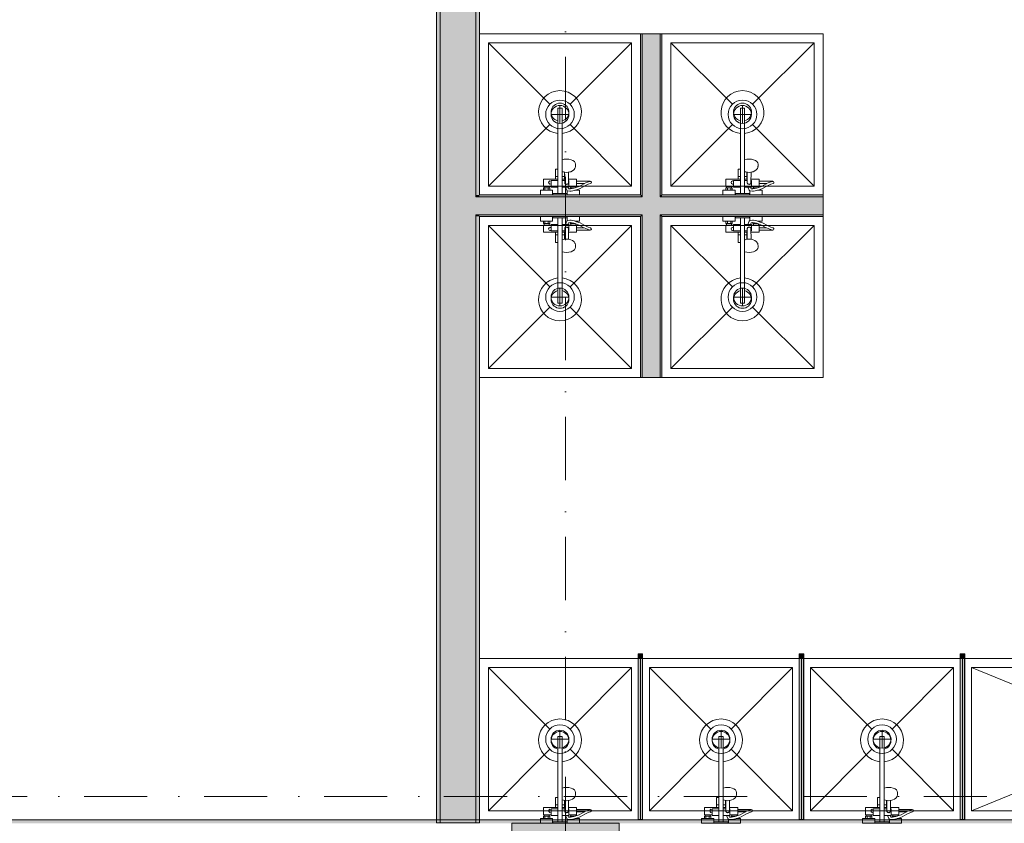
# Model space of a CAD drawing. Header units: millimetres. Extents: x -14761 to 157739, y -22400 to 107990.
# Tile 82 of 256: x 59950 to 65453, y 36300 to 40789. Entities that reach past the tile are written whole.
import ezdxf

# ---------------------------------------------------------------- set-up
doc = ezdxf.new("R2010")
doc.units = ezdxf.units.MM
doc.header["$MEASUREMENT"] = 0
doc.linetypes.add('Штриховая', pattern=[564.444447, 282.222223, -282.222223])
doc.linetypes.add('Штрихпунктирная', pattern=[670.277762, 352.777767, -176.388884, 0, -141.111112])
for name, color, linetype in [('Интерьер - Оборудование', 7, 'Continuous'), ('Интерьер - Сантехника', 7, 'Continuous'), ('Конструктив - Колонны', 7, 'Continuous'), ('Конструктив - Стены Блок 100 нов', 7, 'Continuous'), ('Конструктив - Стены Блок 200 нов', 7, 'Continuous'), ('Элемент Модели - Зона', 7, 'Continuous'), ('Элемент Модели - Оси', 7, 'Continuous')]:
    doc.layers.add(name, color=color, linetype=linetype)

msp = doc.modelspace()

# ---------------------------------------------------------------- hatches: boundary and pattern name
at = {"layer": 'Интерьер - Оборудование', "linetype": 'Continuous', "lineweight": 0, "true_color": 0x00007f}
for points in [[(63431.9, 37247), (63406.9, 37247), (63406.9, 37222), (63431.9, 37222)], [(64331.9, 37247), (64306.9, 37247), (64306.9, 37222), (64331.9, 37222)], [(65231.9, 37247), (65206.9, 37247), (65206.9, 37222), (65231.9, 37222)]]:
    msp.add_hatch(color=176, dxfattribs=at).paths.add_polyline_path(points)
at = {"layer": 'Интерьер - Оборудование', "linetype": 'Continuous', "lineweight": 0, "true_color": 0x000000}
for points in [[(63431.4, 36322), (63431.4, 37222), (63407.4, 37222), (63407.4, 36322)], [(64331.4, 36322), (64331.4, 37222), (64307.4, 37222), (64307.4, 36322)], [(65231.4, 36322), (65231.4, 37222), (65207.4, 37222), (65207.4, 36322)]]:
    msp.add_hatch(color=18, dxfattribs=at).paths.add_polyline_path(points)
at = {"layer": 'Конструктив - Колонны', "linetype": 'Continuous', "lineweight": 0, "true_color": 0x000000}
msp.add_hatch(color=18, dxfattribs=at).paths.add_polyline_path([(62700, 35700), (63300, 35700), (63300, 36300), (62700, 36300)])
at = {"layer": 'Конструктив - Стены Блок 100 нов', "linetype": 'Continuous', "lineweight": 0, "true_color": 0x000000}
for points in [[(63420, 40710), (63420, 39810), (63430, 39810), (63430, 40710)], [(63430, 40710), (63430, 39810), (63530, 39810), (63530, 40710)], [(63540, 39810), (63540, 40710), (63530, 40710), (63530, 39810)], [(62500, 39800), (62500, 39700), (62520, 39700), (62520, 39800)], [(63420, 39810), (62520, 39810), (62520, 39800), (63420, 39800)], [(63430, 39800), (62520, 39800), (62520, 39700), (63430, 39700)], [(63430, 39810), (63420, 39810), (63420, 39800), (63430, 39800)], [(63530, 39810), (63430, 39810), (63430, 39800), (63530, 39800)], [(63530, 39800), (63430, 39800), (63430, 39700), (63530, 39700)], [(63540, 39810), (63530, 39810), (63530, 39800), (63540, 39800)], [(63530, 39700), (64440, 39700), (64440, 39800), (63530, 39800)], [(63540, 39800), (64440, 39800), (64440, 39810), (63540, 39810)], [(63420, 39700), (62520, 39700), (62520, 39690), (63420, 39690)], [(63430, 39700), (63420, 39700), (63420, 39690), (63430, 39690)], [(63420, 39690), (63420, 38790), (63430, 38790), (63430, 39690)], [(63530, 39700), (63430, 39700), (63430, 39690), (63530, 39690)], [(63430, 39690), (63430, 38790), (63530, 38790), (63530, 39690)], [(63540, 39700), (63530, 39700), (63530, 39690), (63540, 39690)], [(63540, 38790), (63540, 39690), (63530, 39690), (63530, 38790)], [(63540, 39690), (64440, 39690), (64440, 39700), (63540, 39700)]]:
    msp.add_hatch(color=18, dxfattribs=at).paths.add_polyline_path(points)
at = {"layer": 'Конструктив - Стены Блок 200 нов', "linetype": 'Continuous', "lineweight": 0, "true_color": 0x000000}
for points in [[(62500, 42400), (62500, 39810), (62520, 39810), (62520, 42400)], [(62280, 42180), (62280, 36302), (62300, 36302), (62300, 42180)], [(62300, 42200), (62300, 39800), (62500, 39800), (62500, 42200)], [(62300, 39800), (62300, 39700), (62500, 39700), (62500, 39800)], [(62500, 39810), (62500, 39800), (62520, 39800), (62520, 39810)], [(62300, 39700), (62300, 36302), (62500, 36302), (62500, 39700)], [(62500, 39700), (62500, 39690), (62520, 39690), (62520, 39700)], [(62500, 39690), (62500, 36302), (62520, 36302), (62520, 39690)], [(51920.2, 36300), (69979.7, 36300), (69979.7, 36320), (51920.2, 36320)]]:
    msp.add_hatch(color=18, dxfattribs=at).paths.add_polyline_path(points)

# ---------------------------------------------------------------- linework, layer by layer
at = {"layer": 'Интерьер - Оборудование', "color": 7, "linetype": 'Continuous', "lineweight": 15}
for p, q in [((62958, 40153.6), (62958, 40295)), ((62958, 40295), (62982, 40295)), ((62982, 40153.6), (62982, 40295)), ((63978, 40153.6), (63978, 40295)), ((63978, 40295), (64002, 40295)), ((64002, 40153.6), (64002, 40295)), ((62982, 40007.1), (62982, 39854)), ((64002, 40007.1), (64002, 39854)), ((62958, 39854), (62958, 39955)), ((62982.1, 39952.4), (62982, 39952.4)), ((63978, 39854), (63978, 39955)), ((64002.1, 39952.4), (64002, 39952.4)), ((62945, 39913), (62958, 39913)), ((62945, 39898), (62958, 39898)), ((62984.2, 39940.2), (62982, 39941.2)), ((62982, 39938.4), (62982.1, 39938.3)), ((62995, 39913), (62982, 39913)), ((62996.7, 39898), (62982, 39898)), ((62989.4, 39938.9), (62984.2, 39940.2)), ((62997.9, 39936.8), (62989.4, 39938.9)), ((62995, 39898), (62995, 39937.5)), ((62996, 39937.3), (62996.5, 39919.1)), ((62996.5, 39919.1), (62997, 39876.8)), ((63007, 39936.1), (62997.9, 39936.8)), ((63016.1, 39936.8), (63007, 39936.1)), ((63018, 39937.3), (63016.1, 39936.8)), ((63017.3, 39898), (63017, 39876.8)), ((63965, 39913), (63978, 39913)), ((63965, 39898), (63978, 39898)), ((64004.2, 39940.2), (64002, 39941.2)), ((64002, 39938.4), (64002.1, 39938.3)), ((64015, 39913), (64002, 39913)), ((64016.7, 39898), (64002, 39898)), ((64009.4, 39938.9), (64004.2, 39940.2)), ((64017.9, 39936.8), (64009.4, 39938.9)), ((64015, 39898), (64015, 39937.5)), ((64016, 39937.3), (64016.5, 39919.1)), ((64016.5, 39919.1), (64017, 39876.8)), ((64027, 39936.1), (64017.9, 39936.8)), ((64036.1, 39936.8), (64027, 39936.1)), ((64038, 39937.3), (64036.1, 39936.8)), ((64037.3, 39898), (64037, 39876.8)), ((62881, 39858), (62909, 39858)), ((62881, 39850), (62909, 39850)), ((62886, 39836), (62886, 39850)), ((62904, 39836), (62904, 39850)), ((62920, 39858), (62920, 39890)), ((62920, 39890), (62958, 39890)), ((62996.8, 39890), (62982, 39890)), ((62997, 39876.8), (62997.2, 39875.2)), ((62997.2, 39875.2), (62997.9, 39873.7)), ((62997.9, 39873.7), (62999.1, 39872.4)), ((62999.1, 39872.4), (63000.5, 39871.3)), ((63000.5, 39871.3), (63002, 39870.8)), ((63014.5, 39854), (63000.6, 39854)), ((63002, 39870.8), (63002, 39870.8)), ((63004.4, 39869.6), (63002, 39870.8)), ((63002, 39870.8), (63002.2, 39870.7)), ((63002.2, 39870.7), (63004, 39870.5)), ((63004, 39870.5), (63010, 39870.5)), ((63007, 39869.2), (63004.4, 39869.6)), ((63009.6, 39869.6), (63007, 39869.2)), ((63012, 39870.8), (63009.6, 39869.6)), ((63010, 39870.5), (63011.8, 39870.7)), ((63011.8, 39870.7), (63012, 39870.8)), ((63012, 39870.8), (63013.5, 39871.3)), ((63012, 39870.8), (63012, 39870.8)), ((63013.5, 39871.3), (63014.9, 39872.4)), ((63014.9, 39872.4), (63016.1, 39873.7)), ((63016.1, 39873.7), (63016.8, 39875.2)), ((63016.8, 39875.2), (63017, 39876.8)), ((63020, 39890), (63017.2, 39890)), ((63020, 39890), (63020, 39858)), ((63020, 39868.5), (63020, 39865.1)), ((63020, 39865.1), (63020, 39862)), ((63020, 39862), (63020, 39859.3)), ((63028.4, 39843.9), (63026.8, 39843.6)), ((63047.5, 39847.6), (63028.4, 39843.9)), ((63059, 39858), (63031, 39858)), ((63031, 39850), (63036, 39850)), ((63036, 39850), (63054, 39850)), ((63036, 39845.4), (63036, 39850)), ((63059, 39851.6), (63047.5, 39847.6)), ((63054, 39850), (63054.4, 39850)), ((63054, 39849.9), (63054, 39850)), ((63063, 39873.5), (63063, 39886.5)), ((63123.4, 39881.8), (63104.4, 39873.5)), ((63137, 39886.2), (63123.4, 39881.8)), ((63137, 39886.2), (63139, 39886.5)), ((63901, 39858), (63929, 39858)), ((63901, 39850), (63929, 39850)), ((63906, 39836), (63906, 39850)), ((63924, 39836), (63924, 39850)), ((63940, 39858), (63940, 39890)), ((63940, 39890), (63978, 39890)), ((64016.8, 39890), (64002, 39890)), ((64017, 39876.8), (64017.2, 39875.2)), ((64017.2, 39875.2), (64017.9, 39873.7)), ((64017.9, 39873.7), (64019.1, 39872.4)), ((64019.1, 39872.4), (64020.5, 39871.3)), ((64020.5, 39871.3), (64022, 39870.8)), ((64034.5, 39854), (64020.6, 39854)), ((64022, 39870.8), (64022, 39870.8)), ((64024.4, 39869.6), (64022, 39870.8)), ((64022, 39870.8), (64022.2, 39870.7)), ((64022.2, 39870.7), (64024, 39870.5)), ((64024, 39870.5), (64030, 39870.5)), ((64027, 39869.2), (64024.4, 39869.6)), ((64029.6, 39869.6), (64027, 39869.2)), ((64032, 39870.8), (64029.6, 39869.6)), ((64030, 39870.5), (64031.8, 39870.7)), ((64031.8, 39870.7), (64032, 39870.8)), ((64032, 39870.8), (64033.5, 39871.3)), ((64032, 39870.8), (64032, 39870.8)), ((64033.5, 39871.3), (64034.9, 39872.4)), ((64034.9, 39872.4), (64036.1, 39873.7)), ((64036.1, 39873.7), (64036.8, 39875.2)), ((64036.8, 39875.2), (64037, 39876.8)), ((64040, 39890), (64037.2, 39890)), ((64040, 39890), (64040, 39858)), ((64040, 39868.5), (64040, 39865.1)), ((64040, 39865.1), (64040, 39862)), ((64040, 39862), (64040, 39859.3)), ((64048.4, 39843.9), (64046.8, 39843.6)), ((64067.5, 39847.6), (64048.4, 39843.9)), ((64079, 39858), (64051, 39858)), ((64051, 39850), (64056, 39850)), ((64056, 39850), (64074, 39850)), ((64056, 39845.4), (64056, 39850)), ((64079, 39851.6), (64067.5, 39847.6)), ((64074, 39850), (64074.4, 39850)), ((64074, 39849.9), (64074, 39850)), ((64083, 39873.5), (64083, 39886.5)), ((64143.4, 39881.8), (64124.4, 39873.5)), ((64157, 39886.2), (64143.4, 39881.8)), ((64157, 39886.2), (64159, 39886.5)), ((62877, 39836), (62913, 39836)), ((62958, 39818), (62982, 39818)), ((63011.5, 39833), (63011, 39833.2)), ((63012.8, 39832.7), (63011.5, 39833)), ((63025.9, 39830.6), (63012.8, 39832.7)), ((63027.2, 39830.5), (63025.9, 39830.6)), ((63031.7, 39831.4), (63027.2, 39830.5)), ((63051, 39835.1), (63031.7, 39831.4)), ((63063, 39839.3), (63051, 39835.1)), ((63052.1, 39835.5), (63052.1, 39835.5)), ((63053.7, 39836), (63063, 39836)), ((63897, 39836), (63933, 39836)), ((63978, 39818), (64002, 39818)), ((64031.5, 39833), (64031, 39833.2)), ((64032.8, 39832.7), (64031.5, 39833)), ((64045.9, 39830.6), (64032.8, 39832.7)), ((64047.2, 39830.5), (64045.9, 39830.6)), ((64051.7, 39831.4), (64047.2, 39830.5)), ((64071, 39835.1), (64051.7, 39831.4)), ((64083, 39839.3), (64071, 39835.1)), ((64072.1, 39835.5), (64072.1, 39835.5)), ((64073.7, 39836), (64083, 39836)), ((62958, 39682), (62982, 39682)), ((63978, 39682), (64002, 39682)), ((62877, 39664), (62913, 39664)), ((62881, 39650), (62909, 39650)), ((62881, 39642), (62909, 39642)), ((62886, 39664), (62886, 39650)), ((62904, 39664), (62904, 39650)), ((62920, 39642), (62920, 39610)), ((62958, 39646), (62958, 39545)), ((62982, 39493), (62982, 39646)), ((62996.5, 39580.9), (62997, 39623.2)), ((62997, 39623.2), (62997.2, 39624.8)), ((62997.2, 39624.8), (62997.9, 39626.4)), ((62997.9, 39626.4), (62999.1, 39627.7)), ((62999.1, 39627.7), (63000.5, 39628.7)), ((63000.5, 39628.7), (63002, 39629.2)), ((63014.5, 39646), (63000.6, 39646)), ((63004.4, 39630.4), (63002, 39629.2)), ((63002, 39629.2), (63002.2, 39629.3)), ((63002, 39629.2), (63002, 39629.2)), ((63002.2, 39629.3), (63004, 39629.5)), ((63004, 39629.5), (63010, 39629.5)), ((63007, 39630.8), (63004.4, 39630.4)), ((63009.6, 39630.4), (63007, 39630.8)), ((63012, 39629.2), (63009.6, 39630.4)), ((63010, 39629.5), (63011.8, 39629.3)), ((63011.5, 39667), (63011, 39666.8)), ((63012.8, 39667.3), (63011.5, 39667)), ((63011.8, 39629.3), (63012, 39629.2)), ((63012, 39629.2), (63012, 39629.2)), ((63012, 39629.2), (63013.5, 39628.7)), ((63025.9, 39669.5), (63012.8, 39667.3)), ((63013.5, 39628.7), (63014.9, 39627.7)), ((63014.9, 39627.7), (63016.1, 39626.4)), ((63016.1, 39626.4), (63016.8, 39624.8)), ((63016.8, 39624.8), (63017, 39623.2)), ((63017.3, 39602), (63017, 39623.2)), ((63020, 39610), (63020, 39642)), ((63020, 39638), (63020, 39640.7)), ((63020, 39634.9), (63020, 39638)), ((63020, 39631.5), (63020, 39634.9)), ((63027.2, 39669.5), (63025.9, 39669.5)), ((63028.4, 39656.1), (63026.8, 39656.4)), ((63031.7, 39668.6), (63027.2, 39669.5)), ((63047.5, 39652.5), (63028.4, 39656.1)), ((63031, 39650), (63036, 39650)), ((63059, 39642), (63031, 39642)), ((63051, 39665), (63031.7, 39668.6)), ((63036, 39654.7), (63036, 39650)), ((63036, 39650), (63054, 39650)), ((63059, 39648.4), (63047.5, 39652.5)), ((63063, 39660.7), (63051, 39665)), ((63052.1, 39664.5), (63052.1, 39664.5)), ((63053.7, 39664), (63063, 39664)), ((63054, 39650.1), (63054, 39650)), ((63054, 39650), (63054.4, 39650)), ((63063, 39626.5), (63063, 39613.5)), ((63123.4, 39618.3), (63104.4, 39626.5)), ((63897, 39664), (63933, 39664)), ((63901, 39650), (63929, 39650)), ((63901, 39642), (63929, 39642)), ((63906, 39664), (63906, 39650)), ((63924, 39664), (63924, 39650)), ((63940, 39642), (63940, 39610)), ((63978, 39646), (63978, 39545)), ((64002, 39493), (64002, 39646)), ((64016.5, 39580.9), (64017, 39623.2)), ((64017, 39623.2), (64017.2, 39624.8)), ((64017.2, 39624.8), (64017.9, 39626.4)), ((64017.9, 39626.4), (64019.1, 39627.7)), ((64019.1, 39627.7), (64020.5, 39628.7)), ((64020.5, 39628.7), (64022, 39629.2)), ((64034.5, 39646), (64020.6, 39646)), ((64024.4, 39630.4), (64022, 39629.2)), ((64022, 39629.2), (64022.2, 39629.3)), ((64022, 39629.2), (64022, 39629.2)), ((64022.2, 39629.3), (64024, 39629.5)), ((64024, 39629.5), (64030, 39629.5)), ((64027, 39630.8), (64024.4, 39630.4)), ((64029.6, 39630.4), (64027, 39630.8)), ((64032, 39629.2), (64029.6, 39630.4)), ((64030, 39629.5), (64031.8, 39629.3)), ((64031.5, 39667), (64031, 39666.8)), ((64032.8, 39667.3), (64031.5, 39667)), ((64031.8, 39629.3), (64032, 39629.2)), ((64032, 39629.2), (64032, 39629.2)), ((64032, 39629.2), (64033.5, 39628.7)), ((64045.9, 39669.5), (64032.8, 39667.3)), ((64033.5, 39628.7), (64034.9, 39627.7)), ((64034.9, 39627.7), (64036.1, 39626.4)), ((64036.1, 39626.4), (64036.8, 39624.8)), ((64036.8, 39624.8), (64037, 39623.2)), ((64037.3, 39602), (64037, 39623.2)), ((64040, 39610), (64040, 39642)), ((64040, 39638), (64040, 39640.7)), ((64040, 39634.9), (64040, 39638)), ((64040, 39631.5), (64040, 39634.9)), ((64047.2, 39669.5), (64045.9, 39669.5)), ((64048.4, 39656.1), (64046.8, 39656.4)), ((64051.7, 39668.6), (64047.2, 39669.5)), ((64067.5, 39652.5), (64048.4, 39656.1)), ((64051, 39650), (64056, 39650)), ((64079, 39642), (64051, 39642)), ((64071, 39665), (64051.7, 39668.6)), ((64056, 39654.7), (64056, 39650)), ((64056, 39650), (64074, 39650)), ((64079, 39648.4), (64067.5, 39652.5)), ((64083, 39660.7), (64071, 39665)), ((64072.1, 39664.5), (64072.1, 39664.5)), ((64073.7, 39664), (64083, 39664)), ((64074, 39650.1), (64074, 39650)), ((64074, 39650), (64074.4, 39650)), ((64083, 39626.5), (64083, 39613.5)), ((64143.4, 39618.3), (64124.4, 39626.5)), ((62920, 39610), (62958, 39610)), ((62945, 39602), (62958, 39602)), ((62945, 39587), (62958, 39587)), ((62996.8, 39610), (62982, 39610)), ((62996.7, 39602), (62982, 39602)), ((62995, 39587), (62982, 39587)), ((62995, 39602), (62995, 39562.5)), ((62996, 39562.7), (62996.5, 39580.9)), ((63020, 39610), (63017.2, 39610)), ((63137, 39613.8), (63123.4, 39618.3)), ((63137, 39613.8), (63139, 39613.5)), ((63940, 39610), (63978, 39610)), ((63965, 39602), (63978, 39602)), ((63965, 39587), (63978, 39587)), ((64016.8, 39610), (64002, 39610)), ((64016.7, 39602), (64002, 39602)), ((64015, 39587), (64002, 39587)), ((64015, 39602), (64015, 39562.5)), ((64016, 39562.7), (64016.5, 39580.9)), ((64040, 39610), (64037.2, 39610)), ((64157, 39613.8), (64143.4, 39618.3)), ((64157, 39613.8), (64159, 39613.5)), ((62982, 39561.7), (62982.1, 39561.7)), ((62984.2, 39559.8), (62982, 39558.8)), ((62982.1, 39547.6), (62982, 39547.7)), ((62989.4, 39561.2), (62984.2, 39559.8)), ((62997.9, 39563.2), (62989.4, 39561.2)), ((63007, 39563.9), (62997.9, 39563.2)), ((63016.1, 39563.2), (63007, 39563.9)), ((63018, 39562.7), (63016.1, 39563.2)), ((64002, 39561.7), (64002.1, 39561.7)), ((64004.2, 39559.8), (64002, 39558.8)), ((64002.1, 39547.6), (64002, 39547.7)), ((64009.4, 39561.2), (64004.2, 39559.8)), ((64017.9, 39563.2), (64009.4, 39561.2)), ((64027, 39563.9), (64017.9, 39563.2)), ((64036.1, 39563.2), (64027, 39563.9)), ((64038, 39562.7), (64036.1, 39563.2)), ((62958, 39346.4), (62958, 39205)), ((62982, 39346.4), (62982, 39205)), ((63978, 39346.4), (63978, 39205)), ((64002, 39346.4), (64002, 39205)), ((62958, 39205), (62982, 39205)), ((63978, 39205), (64002, 39205)), ((63406.9, 37222), (63406.9, 36322)), ((63407.4, 37222), (63406.9, 37222)), ((63431.4, 37222), (63431.9, 37222)), ((63431.9, 37222), (63431.9, 36322)), ((64306.9, 37222), (64306.9, 36322)), ((64307.4, 37222), (64306.9, 37222)), ((64331.4, 37222), (64331.9, 37222)), ((64331.9, 37222), (64331.9, 36322)), ((65206.9, 37222), (65206.9, 36322)), ((65207.4, 37222), (65206.9, 37222)), ((65231.4, 37222), (65231.9, 37222)), ((65231.9, 37222), (65231.9, 36322)), ((62958, 36643.6), (62958, 36785)), ((62958, 36785), (62982, 36785)), ((62982, 36643.6), (62982, 36785)), ((63858, 36643.6), (63858, 36785)), ((63858, 36785), (63882, 36785)), ((63882, 36643.6), (63882, 36785)), ((64758, 36643.6), (64758, 36785)), ((64758, 36785), (64782, 36785)), ((64782, 36643.6), (64782, 36785)), ((62982, 36497), (62982, 36344)), ((63882, 36497), (63882, 36344)), ((64782, 36497), (64782, 36344)), ((62958, 36344), (62958, 36445)), ((62982.1, 36442.4), (62982, 36442.3)), ((62984.2, 36430.2), (62982, 36431.2)), ((62989.4, 36428.8), (62984.2, 36430.2)), ((62997.9, 36426.8), (62989.4, 36428.8)), ((63858, 36344), (63858, 36445)), ((63882.1, 36442.4), (63882, 36442.3)), ((63884.2, 36430.2), (63882, 36431.2)), ((63889.4, 36428.8), (63884.2, 36430.2)), ((63897.9, 36426.8), (63889.4, 36428.8)), ((64758, 36344), (64758, 36445)), ((64782.1, 36442.4), (64782, 36442.3)), ((64784.2, 36430.2), (64782, 36431.2)), ((64789.4, 36428.8), (64784.2, 36430.2)), ((64797.9, 36426.8), (64789.4, 36428.8)), ((62920, 36348), (62920, 36380)), ((62920, 36380), (62958, 36380)), ((62945, 36403), (62958, 36403)), ((62945, 36388), (62958, 36388)), ((62982, 36428.3), (62982.1, 36428.3)), ((62995, 36403), (62982, 36403)), ((62996.7, 36388), (62982, 36388)), ((62996.8, 36380), (62982, 36380)), ((62995, 36388), (62995, 36427.5)), ((62996, 36427.3), (62996.5, 36409.1)), ((62996.5, 36409.1), (62997, 36366.8)), ((63007, 36426.1), (62997.9, 36426.8)), ((63016.1, 36426.8), (63007, 36426.1)), ((63018, 36427.3), (63016.1, 36426.8)), ((63017.3, 36388), (63017, 36366.8)), ((63020, 36380), (63017.2, 36380)), ((63020, 36380), (63020, 36348)), ((63063, 36363.5), (63063, 36376.5)), ((63137, 36376.2), (63123.4, 36371.8)), ((63137, 36376.2), (63139, 36376.5)), ((63820, 36348), (63820, 36380)), ((63820, 36380), (63858, 36380)), ((63845, 36403), (63858, 36403)), ((63845, 36388), (63858, 36388)), ((63882, 36428.3), (63882.1, 36428.3)), ((63895, 36403), (63882, 36403)), ((63896.7, 36388), (63882, 36388)), ((63896.8, 36380), (63882, 36380)), ((63895, 36388), (63895, 36427.5)), ((63896, 36427.3), (63896.5, 36409.1)), ((63896.5, 36409.1), (63897, 36366.8)), ((63907, 36426.1), (63897.9, 36426.8)), ((63916.1, 36426.8), (63907, 36426.1)), ((63918, 36427.3), (63916.1, 36426.8)), ((63917.3, 36388), (63917, 36366.8)), ((63920, 36380), (63917.2, 36380)), ((63920, 36380), (63920, 36348)), ((63963, 36363.5), (63963, 36376.5)), ((64037, 36376.2), (64023.4, 36371.8)), ((64037, 36376.2), (64039, 36376.5)), ((64720, 36348), (64720, 36380)), ((64720, 36380), (64758, 36380)), ((64745, 36403), (64758, 36403)), ((64745, 36388), (64758, 36388)), ((64782, 36428.3), (64782.1, 36428.3)), ((64795, 36403), (64782, 36403)), ((64796.7, 36388), (64782, 36388)), ((64796.8, 36380), (64782, 36380)), ((64795, 36388), (64795, 36427.5)), ((64796, 36427.3), (64796.5, 36409.1)), ((64796.5, 36409.1), (64797, 36366.8)), ((64807, 36426.1), (64797.9, 36426.8)), ((64816.1, 36426.8), (64807, 36426.1)), ((64818, 36427.3), (64816.1, 36426.8)), ((64817.3, 36388), (64817, 36366.8)), ((64820, 36380), (64817.2, 36380)), ((64820, 36380), (64820, 36348)), ((64863, 36363.5), (64863, 36376.5)), ((64937, 36376.2), (64923.4, 36371.8)), ((64937, 36376.2), (64939, 36376.5)), ((62877, 36326), (62913, 36326)), ((62881, 36348), (62909, 36348)), ((62881, 36340), (62909, 36340)), ((62886, 36326), (62886, 36340)), ((62904, 36326), (62904, 36340)), ((62997, 36366.8), (62997.2, 36365.2)), ((62997.2, 36365.2), (62997.9, 36363.7)), ((62997.9, 36363.7), (62999.1, 36362.3)), ((62999.1, 36362.3), (63000.5, 36361.3)), ((63000.5, 36361.3), (63002, 36360.8)), ((63014.5, 36344), (63000.6, 36344)), ((63002, 36360.8), (63002, 36360.8)), ((63004.4, 36359.6), (63002, 36360.8)), ((63002, 36360.8), (63002.2, 36360.7)), ((63002.2, 36360.7), (63004, 36360.5)), ((63004, 36360.5), (63010, 36360.5)), ((63007, 36359.2), (63004.4, 36359.6)), ((63009.6, 36359.6), (63007, 36359.2)), ((63012, 36360.8), (63009.6, 36359.6)), ((63010, 36360.5), (63011.8, 36360.7)), ((63011.5, 36323), (63011, 36323.2)), ((63012.8, 36322.7), (63011.5, 36323)), ((63011.8, 36360.7), (63012, 36360.8)), ((63012, 36360.8), (63013.5, 36361.3)), ((63012, 36360.8), (63012, 36360.8)), ((63025.9, 36320.6), (63012.8, 36322.7)), ((63013.5, 36361.3), (63014.9, 36362.3)), ((63014.9, 36362.3), (63016.1, 36363.7)), ((63016.1, 36363.7), (63016.8, 36365.2)), ((63016.8, 36365.2), (63017, 36366.8)), ((63020, 36358.5), (63020, 36355.1)), ((63020, 36355.1), (63020, 36352)), ((63020, 36352), (63020, 36349.3)), ((63027.2, 36320.5), (63025.9, 36320.6)), ((63028.4, 36333.9), (63026.8, 36333.6)), ((63031.7, 36321.4), (63027.2, 36320.5)), ((63047.5, 36337.6), (63028.4, 36333.9)), ((63059, 36348), (63031, 36348)), ((63031, 36340), (63036, 36340)), ((63051, 36325), (63031.7, 36321.4)), ((63036, 36340), (63054, 36340)), ((63036, 36335.3), (63036, 36340)), ((63059, 36341.6), (63047.5, 36337.6)), ((63063, 36329.3), (63051, 36325)), ((63052.1, 36325.5), (63052.1, 36325.5)), ((63053.7, 36326), (63063, 36326)), ((63054, 36340), (63054.4, 36340)), ((63054, 36339.9), (63054, 36340)), ((63123.4, 36371.8), (63104.4, 36363.5)), ((63406.9, 36322), (63407.4, 36322)), ((63431.9, 36322), (63431.4, 36322)), ((63777, 36326), (63813, 36326)), ((63781, 36348), (63809, 36348)), ((63781, 36340), (63809, 36340)), ((63786, 36326), (63786, 36340)), ((63804, 36326), (63804, 36340)), ((63897, 36366.8), (63897.2, 36365.2)), ((63897.2, 36365.2), (63897.9, 36363.7)), ((63897.9, 36363.7), (63899.1, 36362.3)), ((63899.1, 36362.3), (63900.5, 36361.3)), ((63900.5, 36361.3), (63902, 36360.8)), ((63914.5, 36344), (63900.6, 36344)), ((63902, 36360.8), (63902, 36360.8)), ((63904.4, 36359.6), (63902, 36360.8)), ((63902, 36360.8), (63902.2, 36360.7)), ((63902.2, 36360.7), (63904, 36360.5)), ((63904, 36360.5), (63910, 36360.5)), ((63907, 36359.2), (63904.4, 36359.6)), ((63909.6, 36359.6), (63907, 36359.2)), ((63912, 36360.8), (63909.6, 36359.6)), ((63910, 36360.5), (63911.8, 36360.7)), ((63911.5, 36323), (63911, 36323.2)), ((63912.8, 36322.7), (63911.5, 36323)), ((63911.8, 36360.7), (63912, 36360.8)), ((63912, 36360.8), (63913.5, 36361.3)), ((63912, 36360.8), (63912, 36360.8)), ((63925.9, 36320.6), (63912.8, 36322.7)), ((63913.5, 36361.3), (63914.9, 36362.3)), ((63914.9, 36362.3), (63916.1, 36363.7)), ((63916.1, 36363.7), (63916.8, 36365.2)), ((63916.8, 36365.2), (63917, 36366.8)), ((63920, 36358.5), (63920, 36355.1)), ((63920, 36355.1), (63920, 36352)), ((63920, 36352), (63920, 36349.3)), ((63927.2, 36320.5), (63925.9, 36320.6)), ((63928.4, 36333.9), (63926.8, 36333.6)), ((63931.7, 36321.4), (63927.2, 36320.5)), ((63947.5, 36337.6), (63928.4, 36333.9)), ((63959, 36348), (63931, 36348)), ((63931, 36340), (63936, 36340)), ((63951, 36325), (63931.7, 36321.4)), ((63936, 36340), (63954, 36340)), ((63936, 36335.3), (63936, 36340)), ((63959, 36341.6), (63947.5, 36337.6)), ((63963, 36329.3), (63951, 36325)), ((63952.1, 36325.5), (63952.1, 36325.5)), ((63953.7, 36326), (63963, 36326)), ((63954, 36340), (63954.4, 36340)), ((63954, 36339.9), (63954, 36340)), ((64023.4, 36371.8), (64004.4, 36363.5)), ((64306.9, 36322), (64307.4, 36322)), ((64331.9, 36322), (64331.4, 36322)), ((64677, 36326), (64713, 36326)), ((64681, 36348), (64709, 36348)), ((64681, 36340), (64709, 36340)), ((64686, 36326), (64686, 36340)), ((64704, 36326), (64704, 36340)), ((64797, 36366.8), (64797.2, 36365.2)), ((64797.2, 36365.2), (64797.9, 36363.7)), ((64797.9, 36363.7), (64799.1, 36362.3)), ((64799.1, 36362.3), (64800.5, 36361.3)), ((64800.5, 36361.3), (64802, 36360.8)), ((64814.5, 36344), (64800.6, 36344)), ((64802, 36360.8), (64802, 36360.8)), ((64804.4, 36359.6), (64802, 36360.8)), ((64802, 36360.8), (64802.2, 36360.7)), ((64802.2, 36360.7), (64804, 36360.5)), ((64804, 36360.5), (64810, 36360.5)), ((64807, 36359.2), (64804.4, 36359.6)), ((64809.6, 36359.6), (64807, 36359.2)), ((64812, 36360.8), (64809.6, 36359.6)), ((64810, 36360.5), (64811.8, 36360.7)), ((64811.5, 36323), (64811, 36323.2)), ((64812.8, 36322.7), (64811.5, 36323)), ((64811.8, 36360.7), (64812, 36360.8)), ((64812, 36360.8), (64813.5, 36361.3)), ((64812, 36360.8), (64812, 36360.8)), ((64825.9, 36320.6), (64812.8, 36322.7)), ((64813.5, 36361.3), (64814.9, 36362.3)), ((64814.9, 36362.3), (64816.1, 36363.7)), ((64816.1, 36363.7), (64816.8, 36365.2)), ((64816.8, 36365.2), (64817, 36366.8)), ((64820, 36358.5), (64820, 36355.1)), ((64820, 36355.1), (64820, 36352)), ((64820, 36352), (64820, 36349.3)), ((64827.2, 36320.5), (64825.9, 36320.6)), ((64828.4, 36333.9), (64826.8, 36333.6)), ((64831.7, 36321.4), (64827.2, 36320.5)), ((64847.5, 36337.6), (64828.4, 36333.9)), ((64859, 36348), (64831, 36348)), ((64831, 36340), (64836, 36340)), ((64851, 36325), (64831.7, 36321.4)), ((64836, 36340), (64854, 36340)), ((64836, 36335.3), (64836, 36340)), ((64859, 36341.6), (64847.5, 36337.6)), ((64863, 36329.3), (64851, 36325)), ((64852.1, 36325.5), (64852.1, 36325.5)), ((64853.7, 36326), (64863, 36326)), ((64854, 36340), (64854.4, 36340)), ((64854, 36339.9), (64854, 36340)), ((64923.4, 36371.8), (64904.4, 36363.5)), ((65206.9, 36322), (65207.4, 36322)), ((65231.9, 36322), (65231.4, 36322)), ((62958, 36308), (62982, 36308)), ((63858, 36308), (63882, 36308)), ((64758, 36308), (64782, 36308))]:
    msp.add_line(p, q, dxfattribs=at)
at = {"layer": 'Интерьер - Оборудование', "color": 7, "linetype": 'Continuous', "lineweight": 15, "flags": 128}
for points in [[(62958, 40153.6, -19.949874), (62982, 40153.6), (62982, 40007.1), (62994.1, 40009.9), (63007, 40010.9), (63019.9, 40009.9), (63032, 40007.1), (63042.4, 40002.5), (63050.3, 39996.6), (63055.3, 39989.6), (63057, 39982.2), (63057, 39971.6), (63056.5, 39968.4), (63054.8, 39961), (63053.4, 39958.3), (63048.6, 39951.7), (63046.5, 39949.8), (63039.2, 39944.4), (63029.8, 39940.2), (63024.6, 39938.9), (63018, 39937.3), (63017.5, 39919.1), (63017.3, 39898), (63063, 39898), (63063, 39886.5), (63139, 39886.5, -0.853753), (63141, 39873.8), (63128.2, 39869.7), (63109, 39861.3), (63082.3, 39846.1), (63063, 39839.3), (63063, 39836), (63079, 39836), (63079, 39810), (63011, 39810), (63011, 39833.2), (63010.4, 39833.5), (63009.3, 39834.2), (63008.5, 39835.1), (63007.8, 39836.2), (63000.4, 39854), (62982, 39854), (62982, 39818), (63010, 39818), (63010, 39810), (62930, 39810), (62930, 39818), (62958, 39818), (62958, 39854), (62920, 39854), (62920, 39858), (62909, 39858), (62909, 39850), (62913, 39850), (62913, 39836), (62929, 39836), (62929, 39810), (62861, 39810), (62861, 39836), (62877, 39836), (62877, 39850), (62881, 39850), (62881, 39858), (62877, 39858), (62877, 39898), (62945, 39898), (62945, 39955), (62945.6, 39955), (62947.2, 39955), (62949.6, 39955), (62952.9, 39955), (62956.9, 39955), (62958, 39955)], [(63978, 40153.6, -19.949874), (64002, 40153.6), (64002, 40007.1), (64014.1, 40009.9), (64027, 40010.9), (64039.9, 40009.9), (64052, 40007.1), (64062.4, 40002.5), (64070.3, 39996.6), (64075.3, 39989.6), (64077, 39982.2), (64077, 39971.6), (64076.5, 39968.4), (64074.8, 39961), (64073.4, 39958.3), (64068.6, 39951.7), (64066.5, 39949.8), (64059.2, 39944.4), (64049.8, 39940.2), (64044.6, 39938.9), (64038, 39937.3), (64037.5, 39919.1), (64037.3, 39898), (64083, 39898), (64083, 39886.5), (64159, 39886.5, -0.853753), (64161, 39873.8), (64148.2, 39869.7), (64129, 39861.3), (64102.3, 39846.1), (64083, 39839.3), (64083, 39836), (64099, 39836), (64099, 39810), (64031, 39810), (64031, 39833.2), (64030.4, 39833.5), (64029.3, 39834.2), (64028.5, 39835.1), (64027.8, 39836.2), (64020.4, 39854), (64002, 39854), (64002, 39818), (64030, 39818), (64030, 39810), (63950, 39810), (63950, 39818), (63978, 39818), (63978, 39854), (63940, 39854), (63940, 39858), (63929, 39858), (63929, 39850), (63933, 39850), (63933, 39836), (63949, 39836), (63949, 39810), (63881, 39810), (63881, 39836), (63897, 39836), (63897, 39850), (63901, 39850), (63901, 39858), (63897, 39858), (63897, 39898), (63965, 39898), (63965, 39955), (63965.6, 39955), (63967.2, 39955), (63969.6, 39955), (63972.9, 39955), (63976.9, 39955), (63978, 39955)], [(62958, 39346.4, 19.949874), (62982, 39346.4), (62982, 39493), (62994.1, 39490.1), (63007, 39489.1), (63019.9, 39490.1), (63032, 39493), (63042.4, 39497.5), (63050.3, 39503.5), (63055.3, 39510.4), (63057, 39517.8), (63057, 39528.5), (63056.5, 39531.6), (63054.8, 39539), (63053.4, 39541.7), (63048.6, 39548.4), (63046.5, 39550.2), (63039.2, 39555.6), (63029.8, 39559.8), (63024.6, 39561.2), (63018, 39562.7), (63017.5, 39580.9), (63017.3, 39602), (63063, 39602), (63063, 39613.5), (63139, 39613.5, 0.853753), (63141, 39626.2), (63128.2, 39630.4), (63109, 39638.7), (63082.3, 39653.9), (63063, 39660.7), (63063, 39664), (63079, 39664), (63079, 39690), (63011, 39690), (63011, 39666.8), (63010.4, 39666.5), (63009.3, 39665.8), (63008.5, 39664.9), (63007.8, 39663.8), (63000.4, 39646), (62982, 39646), (62982, 39682), (63010, 39682), (63010, 39690), (62930, 39690), (62930, 39682), (62958, 39682), (62958, 39646), (62920, 39646), (62920, 39642), (62909, 39642), (62909, 39650), (62913, 39650), (62913, 39664), (62929, 39664), (62929, 39690), (62861, 39690), (62861, 39664), (62877, 39664), (62877, 39650), (62881, 39650), (62881, 39642), (62877, 39642), (62877, 39602), (62945, 39602), (62945, 39545), (62945.6, 39545), (62947.2, 39545), (62949.6, 39545), (62952.9, 39545), (62956.9, 39545), (62958, 39545)], [(63978, 39346.4, 19.949874), (64002, 39346.4), (64002, 39493), (64014.1, 39490.1), (64027, 39489.1), (64039.9, 39490.1), (64052, 39493), (64062.4, 39497.5), (64070.3, 39503.5), (64075.3, 39510.4), (64077, 39517.8), (64077, 39528.5), (64076.5, 39531.6), (64074.8, 39539), (64073.4, 39541.7), (64068.6, 39548.4), (64066.5, 39550.2), (64059.2, 39555.6), (64049.8, 39559.8), (64044.6, 39561.2), (64038, 39562.7), (64037.5, 39580.9), (64037.3, 39602), (64083, 39602), (64083, 39613.5), (64159, 39613.5, 0.853753), (64161, 39626.2), (64148.2, 39630.4), (64129, 39638.7), (64102.3, 39653.9), (64083, 39660.7), (64083, 39664), (64099, 39664), (64099, 39690), (64031, 39690), (64031, 39666.8), (64030.4, 39666.5), (64029.3, 39665.8), (64028.5, 39664.9), (64027.8, 39663.8), (64020.4, 39646), (64002, 39646), (64002, 39682), (64030, 39682), (64030, 39690), (63950, 39690), (63950, 39682), (63978, 39682), (63978, 39646), (63940, 39646), (63940, 39642), (63929, 39642), (63929, 39650), (63933, 39650), (63933, 39664), (63949, 39664), (63949, 39690), (63881, 39690), (63881, 39664), (63897, 39664), (63897, 39650), (63901, 39650), (63901, 39642), (63897, 39642), (63897, 39602), (63965, 39602), (63965, 39545), (63965.6, 39545), (63967.2, 39545), (63969.6, 39545), (63972.9, 39545), (63976.9, 39545), (63978, 39545)], [(62958, 36643.6, -19.949874), (62982, 36643.6), (62982, 36497), (62994.1, 36499.9), (63007, 36500.9), (63019.9, 36499.9), (63032, 36497), (63042.4, 36492.5), (63050.3, 36486.5), (63055.3, 36479.6), (63057, 36472.2), (63057, 36461.6), (63056.5, 36458.4), (63054.8, 36451), (63053.4, 36448.3), (63048.6, 36441.6), (63046.5, 36439.8), (63039.2, 36434.4), (63029.8, 36430.2), (63024.6, 36428.8), (63018, 36427.3), (63017.5, 36409.1), (63017.3, 36388), (63063, 36388), (63063, 36376.5), (63139, 36376.5, -0.853753), (63141, 36363.8), (63128.2, 36359.6), (63109, 36351.3), (63082.3, 36336.1), (63063, 36329.3), (63063, 36326), (63079, 36326), (63079, 36300), (63011, 36300), (63011, 36323.2), (63010.4, 36323.5), (63009.3, 36324.2), (63008.5, 36325.1), (63007.8, 36326.2), (63000.4, 36344), (62982, 36344), (62982, 36308), (63010, 36308), (63010, 36300), (62930, 36300), (62930, 36308), (62958, 36308), (62958, 36344), (62920, 36344), (62920, 36348), (62909, 36348), (62909, 36340), (62913, 36340), (62913, 36326), (62929, 36326), (62929, 36300), (62861, 36300), (62861, 36326), (62877, 36326), (62877, 36340), (62881, 36340), (62881, 36348), (62877, 36348), (62877, 36388), (62945, 36388), (62945, 36445), (62945.6, 36445), (62947.2, 36445), (62949.6, 36445), (62952.9, 36445), (62956.9, 36445), (62958, 36445)], [(63858, 36643.6, -19.949874), (63882, 36643.6), (63882, 36497), (63894.1, 36499.9), (63907, 36500.9), (63919.9, 36499.9), (63932, 36497), (63942.4, 36492.5), (63950.3, 36486.5), (63955.3, 36479.6), (63957, 36472.2), (63957, 36461.6), (63956.5, 36458.4), (63954.8, 36451), (63953.4, 36448.3), (63948.6, 36441.6), (63946.5, 36439.8), (63939.2, 36434.4), (63929.8, 36430.2), (63924.6, 36428.8), (63918, 36427.3), (63917.5, 36409.1), (63917.3, 36388), (63963, 36388), (63963, 36376.5), (64039, 36376.5, -0.853753), (64041, 36363.8), (64028.2, 36359.6), (64009, 36351.3), (63982.3, 36336.1), (63963, 36329.3), (63963, 36326), (63979, 36326), (63979, 36300), (63911, 36300), (63911, 36323.2), (63910.4, 36323.5), (63909.3, 36324.2), (63908.5, 36325.1), (63907.8, 36326.2), (63900.4, 36344), (63882, 36344), (63882, 36308), (63910, 36308), (63910, 36300), (63830, 36300), (63830, 36308), (63858, 36308), (63858, 36344), (63820, 36344), (63820, 36348), (63809, 36348), (63809, 36340), (63813, 36340), (63813, 36326), (63829, 36326), (63829, 36300), (63761, 36300), (63761, 36326), (63777, 36326), (63777, 36340), (63781, 36340), (63781, 36348), (63777, 36348), (63777, 36388), (63845, 36388), (63845, 36445), (63845.6, 36445), (63847.2, 36445), (63849.6, 36445), (63852.9, 36445), (63856.9, 36445), (63858, 36445)], [(64758, 36643.6, -19.949874), (64782, 36643.6), (64782, 36497), (64794.1, 36499.9), (64807, 36500.9), (64819.9, 36499.9), (64832, 36497), (64842.4, 36492.5), (64850.3, 36486.5), (64855.3, 36479.6), (64857, 36472.2), (64857, 36461.6), (64856.5, 36458.4), (64854.8, 36451), (64853.4, 36448.3), (64848.6, 36441.6), (64846.5, 36439.8), (64839.2, 36434.4), (64829.8, 36430.2), (64824.6, 36428.8), (64818, 36427.3), (64817.5, 36409.1), (64817.3, 36388), (64863, 36388), (64863, 36376.5), (64939, 36376.5, -0.853753), (64941, 36363.8), (64928.2, 36359.6), (64909, 36351.3), (64882.3, 36336.1), (64863, 36329.3), (64863, 36326), (64879, 36326), (64879, 36300), (64811, 36300), (64811, 36323.2), (64810.4, 36323.5), (64809.3, 36324.2), (64808.5, 36325.1), (64807.8, 36326.2), (64800.4, 36344), (64782, 36344), (64782, 36308), (64810, 36308), (64810, 36300), (64730, 36300), (64730, 36308), (64758, 36308), (64758, 36344), (64720, 36344), (64720, 36348), (64709, 36348), (64709, 36340), (64713, 36340), (64713, 36326), (64729, 36326), (64729, 36300), (64661, 36300), (64661, 36326), (64677, 36326), (64677, 36340), (64681, 36340), (64681, 36348), (64677, 36348), (64677, 36388), (64745, 36388), (64745, 36445), (64745.6, 36445), (64747.2, 36445), (64749.6, 36445), (64752.9, 36445), (64756.9, 36445), (64758, 36445)]]:
    msp.add_lwpolyline(points, format="xyb", close=True, dxfattribs=at)
for points in [[(63020, 39854), (63014.5, 39854), (63018.2, 39845), (63026.8, 39843.6), (63027, 39843.6), (63027, 39850), (63031, 39850), (63031, 39858), (63020, 39858)], [(63059, 39858), (63059, 39851.6), (63076.9, 39858), (63103, 39872.9), (63104.4, 39873.5), (63063, 39873.5), (63063, 39858)], [(64040, 39854), (64034.5, 39854), (64038.2, 39845), (64046.8, 39843.6), (64047, 39843.6), (64047, 39850), (64051, 39850), (64051, 39858), (64040, 39858)], [(64079, 39858), (64079, 39851.6), (64096.9, 39858), (64123, 39872.9), (64124.4, 39873.5), (64083, 39873.5), (64083, 39858)], [(63020, 39646), (63014.5, 39646), (63018.2, 39655), (63026.8, 39656.4), (63027, 39656.4), (63027, 39650), (63031, 39650), (63031, 39642), (63020, 39642)], [(63059, 39642), (63059, 39648.4), (63076.9, 39642), (63103, 39627.1), (63104.4, 39626.5), (63063, 39626.5), (63063, 39642)], [(64040, 39646), (64034.5, 39646), (64038.2, 39655), (64046.8, 39656.4), (64047, 39656.4), (64047, 39650), (64051, 39650), (64051, 39642), (64040, 39642)], [(64079, 39642), (64079, 39648.4), (64096.9, 39642), (64123, 39627.1), (64124.4, 39626.5), (64083, 39626.5), (64083, 39642)], [(63431.9, 37247), (63431.9, 37222), (63406.9, 37222), (63406.9, 37247)], [(63431.4, 36322), (63407.4, 36322), (63407.4, 37222), (63431.4, 37222)], [(64331.9, 37247), (64331.9, 37222), (64306.9, 37222), (64306.9, 37247)], [(64331.4, 36322), (64307.4, 36322), (64307.4, 37222), (64331.4, 37222)], [(65231.9, 37247), (65231.9, 37222), (65206.9, 37222), (65206.9, 37247)], [(65231.4, 36322), (65207.4, 36322), (65207.4, 37222), (65231.4, 37222)], [(63020, 36344), (63014.5, 36344), (63018.2, 36335), (63026.8, 36333.6), (63027, 36333.6), (63027, 36340), (63031, 36340), (63031, 36348), (63020, 36348)], [(63059, 36348), (63059, 36341.6), (63076.9, 36348), (63103, 36362.9), (63104.4, 36363.5), (63063, 36363.5), (63063, 36348)], [(63920, 36344), (63914.5, 36344), (63918.2, 36335), (63926.8, 36333.6), (63927, 36333.6), (63927, 36340), (63931, 36340), (63931, 36348), (63920, 36348)], [(63959, 36348), (63959, 36341.6), (63976.9, 36348), (64003, 36362.9), (64004.4, 36363.5), (63963, 36363.5), (63963, 36348)], [(64820, 36344), (64814.5, 36344), (64818.2, 36335), (64826.8, 36333.6), (64827, 36333.6), (64827, 36340), (64831, 36340), (64831, 36348), (64820, 36348)], [(64859, 36348), (64859, 36341.6), (64876.9, 36348), (64903, 36362.9), (64904.4, 36363.5), (64863, 36363.5), (64863, 36348)]]:
    msp.add_lwpolyline(points, close=True, dxfattribs=at)
at = {"layer": 'Интерьер - Оборудование', "color": 7, "linetype": 'Continuous', "lineweight": 15}
for centre, radius, start, end in [((62970, 40273), 50, 283.8865, 256.1135), ((63990, 40273), 50, 283.8865, 256.1135), ((62915.5, 39880), 9, 60, 300), ((63935.5, 39880), 9, 60, 300), ((62915.5, 39620), 9, 60, 300), ((63935.5, 39620), 9, 60, 300), ((62970, 39227), 50, 103.8865, 76.1135), ((63990, 39227), 50, 103.8865, 76.1135), ((62970, 36763), 50, 283.8865, 256.1135), ((63870, 36763), 50, 283.8865, 256.1135), ((64770, 36763), 50, 283.8865, 256.1135), ((62915.5, 36370), 9, 60, 300), ((63815.5, 36370), 9, 60, 300), ((64715.5, 36370), 9, 60, 300)]:
    msp.add_arc(centre, radius, start, end, dxfattribs=at)
at = {"layer": 'Интерьер - Сантехника', "color": 7, "linetype": 'Continuous', "lineweight": 15}
for p, q in [((63370, 40660), (62570, 40660)), ((62570, 40660), (62570, 39860)), ((62570, 40660), (62913.4, 40316.6)), ((63370, 40660), (63026.6, 40316.6)), ((63370, 39860), (63370, 40660)), ((64390, 40660), (63590, 40660)), ((63590, 40660), (63590, 39860)), ((63590, 40660), (63933.4, 40316.6)), ((64390, 40660), (64046.6, 40316.6)), ((64390, 39860), (64390, 40660)), ((62970, 40310), (62970, 40210)), ((63990, 40310), (63990, 40210)), ((63020, 40260), (62920, 40260)), ((64040, 40260), (63940, 40260)), ((62570, 39860), (62913.4, 40203.4)), ((63370, 39860), (63026.6, 40203.4)), ((63590, 39860), (63933.4, 40203.4)), ((64390, 39860), (64046.6, 40203.4)), ((62570, 39860), (63370, 39860)), ((63590, 39860), (64390, 39860)), ((63370, 39640), (62570, 39640)), ((62570, 39640), (62570, 38840)), ((62570, 39640), (62913.4, 39296.6)), ((63370, 39640), (63026.6, 39296.6)), ((63370, 38840), (63370, 39640)), ((64390, 39640), (63590, 39640)), ((63590, 39640), (63590, 38840)), ((63590, 39640), (63933.4, 39296.6)), ((64390, 39640), (64046.6, 39296.6)), ((64390, 38840), (64390, 39640)), ((62970, 39290), (62970, 39190)), ((63990, 39290), (63990, 39190)), ((63020, 39240), (62920, 39240)), ((64040, 39240), (63940, 39240)), ((62570, 38840), (62913.4, 39183.4)), ((63370, 38840), (63026.6, 39183.4)), ((63590, 38840), (63933.4, 39183.4)), ((64390, 38840), (64046.6, 39183.4)), ((62570, 38840), (63370, 38840)), ((63590, 38840), (64390, 38840)), ((63370, 37170), (62570, 37170)), ((62570, 37170), (62570, 36370)), ((62570, 37170), (62913.4, 36826.6)), ((63370, 37170), (63026.6, 36826.6)), ((63370, 36370), (63370, 37170)), ((64270, 37170), (63470, 37170)), ((63470, 37170), (63470, 36370)), ((63470, 37170), (63813.4, 36826.6)), ((64270, 37170), (63926.6, 36826.6)), ((64270, 36370), (64270, 37170)), ((65170, 37170), (64370, 37170)), ((64370, 37170), (64370, 36370)), ((64370, 37170), (64713.4, 36826.6)), ((65170, 37170), (64826.6, 36826.6)), ((65170, 36370), (65170, 37170)), ((67229.7, 37170), (65270, 37170)), ((65270, 37170), (65270, 36370)), ((65270, 37170), (66175, 36798.2)), ((62970, 36820), (62970, 36720)), ((63870, 36820), (63870, 36720)), ((64770, 36820), (64770, 36720)), ((63020, 36770), (62920, 36770)), ((63920, 36770), (63820, 36770)), ((64820, 36770), (64720, 36770)), ((62570, 36370), (62913.4, 36713.4)), ((63370, 36370), (63026.6, 36713.4)), ((63470, 36370), (63813.4, 36713.4)), ((64270, 36370), (63926.6, 36713.4)), ((64370, 36370), (64713.4, 36713.4)), ((65170, 36370), (64826.6, 36713.4)), ((65270, 36370), (66175, 36741.8)), ((62570, 36370), (63370, 36370)), ((63470, 36370), (64270, 36370)), ((64370, 36370), (65170, 36370)), ((65270, 36370), (67229.7, 36370))]:
    msp.add_line(p, q, dxfattribs=at)
at = {"layer": 'Интерьер - Сантехника', "color": 7, "linetype": 'Continuous', "lineweight": 15, "flags": 128}
for points in [[(63420, 40710), (62520, 40710), (62520, 39810), (63420, 39810)], [(64440, 40710), (63540, 40710), (63540, 39810), (64440, 39810)], [(63420, 39690), (62520, 39690), (62520, 38790), (63420, 38790)], [(64440, 39690), (63540, 39690), (63540, 38790), (64440, 38790)], [(63420, 37220), (62520, 37220), (62520, 36320), (63420, 36320)], [(64320, 37220), (63420, 37220), (63420, 36320), (64320, 36320)], [(65220, 37220), (64320, 37220), (64320, 36320), (65220, 36320)], [(65220, 37220), (65220, 36320), (67279.7, 36320), (67279.7, 37220)]]:
    msp.add_lwpolyline(points, close=True, dxfattribs=at)
at = {"layer": 'Интерьер - Сантехника', "color": 7, "linetype": 'Continuous', "lineweight": 15}
for centre, radius in [((62970, 40260), 80), ((63990, 40260), 80), ((62970, 40260), 50), ((63990, 40260), 50), ((62970, 39240), 80), ((62970, 39240), 50), ((63990, 39240), 80), ((63990, 39240), 50), ((62970, 36770), 80), ((62970, 36770), 50), ((63870, 36770), 80), ((63870, 36770), 50), ((64770, 36770), 80), ((64770, 36770), 50)]:
    msp.add_circle(centre, radius, dxfattribs=at)
at = {"layer": 'Конструктив - Колонны', "color": 251, "linetype": 'Continuous', "lineweight": 5, "true_color": 0x575757}
msp.add_line((63000, 36080), (63000, 36380), dxfattribs=at)
at = {"layer": 'Конструктив - Колонны', "color": 251, "linetype": 'Continuous', "lineweight": 15, "true_color": 0x575757, "flags": 128}
msp.add_lwpolyline([(62700, 35700), (63300, 35700), (63300, 36300), (62700, 36300)], close=True, dxfattribs=at)
at = {"layer": 'Конструктив - Стены Блок 100 нов', "color": 251, "linetype": 'Continuous', "lineweight": 20, "true_color": 0x575757}
for p, q in [((63430, 40710), (63430, 39810)), ((63530, 39810), (63530, 40710)), ((63430, 39800), (62520, 39800)), ((63430, 39810), (63430, 39800)), ((63430, 39810), (63430, 39800)), ((63530, 39800), (63530, 39810)), ((63530, 39800), (63530, 39810)), ((64440, 39800), (63530, 39800)), ((62520, 39700), (63430, 39700)), ((63430, 39700), (63430, 39690)), ((63430, 39700), (63430, 39690)), ((63430, 39690), (63430, 38790)), ((63530, 39690), (63530, 39700)), ((63530, 39690), (63530, 39700)), ((63530, 39700), (64440, 39700)), ((63530, 38790), (63530, 39690))]:
    msp.add_line(p, q, dxfattribs=at)
at = {"layer": 'Конструктив - Стены Блок 100 нов', "color": 251, "linetype": 'Continuous', "lineweight": 20, "true_color": 0x575757, "flags": 128}
for points in [[(63420, 40710), (63420, 39810)], [(63420, 40710), (63430, 40710)], [(63430, 40710), (63530, 40710)], [(63530, 40710), (63540, 40710)], [(63540, 39810), (63540, 40710)], [(63420, 39810), (62520, 39810)], [(64440, 39810), (63540, 39810)], [(64440, 39800), (64440, 39810)], [(64440, 39700), (64440, 39800)], [(62520, 39690), (63420, 39690)], [(63420, 39690), (63420, 38790)], [(63540, 38790), (63540, 39690)], [(63540, 39690), (64440, 39690)], [(64440, 39690), (64440, 39700)], [(63420, 38790), (63430, 38790)], [(63430, 38790), (63530, 38790)], [(63530, 38790), (63540, 38790)]]:
    msp.add_lwpolyline(points, dxfattribs=at)
at = {"layer": 'Конструктив - Стены Блок 200 нов', "color": 251, "linetype": 'Continuous', "lineweight": 20, "true_color": 0x575757}
for p, q in [((62300, 42200), (62300, 39800)), ((62500, 39800), (62500, 42200)), ((62300, 39800), (62300, 39700)), ((62520, 39800), (62500, 39800)), ((62520, 39800), (62500, 39800)), ((62300, 39700), (62300, 36302)), ((62500, 39700), (62520, 39700)), ((62500, 36302), (62500, 39700)), ((62500, 39700), (62520, 39700))]:
    msp.add_line(p, q, dxfattribs=at)
at = {"layer": 'Конструктив - Стены Блок 200 нов', "color": 251, "linetype": 'Continuous', "lineweight": 20, "true_color": 0x575757, "flags": 128}
for points in [[(62520, 39810), (62520, 42420)], [(62280, 42180), (62280, 36302)], [(62520, 36302), (62520, 39690)], [(69979.7, 36320), (51920.2, 36320)], [(62300, 36302), (62280, 36302)], [(62500, 36302), (62300, 36302)], [(62520, 36302), (62500, 36302)]]:
    msp.add_lwpolyline(points, dxfattribs=at)
at = {"layer": 'Элемент Модели - Зона', "color": 7, "linetype": 'Штриховая', "lineweight": 15, "flags": 128}
for points in [[(68960.6, 39810), (68960.6, 40710), (69078.2, 40710), (69078.2, 39810), (69979.7, 39810), (69979.7, 39820), (77179.7, 39820), (77179.7, 42400), (62520, 42400), (62520, 39810), (63420, 39810), (63420, 40710), (63540, 40710), (63540, 39810), (64440, 39810), (64440, 39690), (63540, 39690), (63540, 38790), (63420, 38790), (63420, 39690), (62520, 39690), (62520, 36320), (69979.7, 36320), (69979.7, 39690), (69079.7, 39690), (69079.7, 38790), (68959.8, 38790), (68959.8, 39690), (68059.8, 39690), (68059.8, 39810)], [(62300, 36320), (62300, 42200), (51900.2, 42200), (51900.2, 36320)]]:
    msp.add_lwpolyline(points, close=True, dxfattribs=at)
at = {"layer": 'Элемент Модели - Оси', "color": 7, "linetype": 'Штрихпунктирная', "lineweight": 15}
for p, q in [((63000, 92200), (63000, -1975)), ((-12760.6, 36450), (155650, 36450))]:
    msp.add_line(p, q, dxfattribs=at)

doc.saveas('drawing.dxf')
